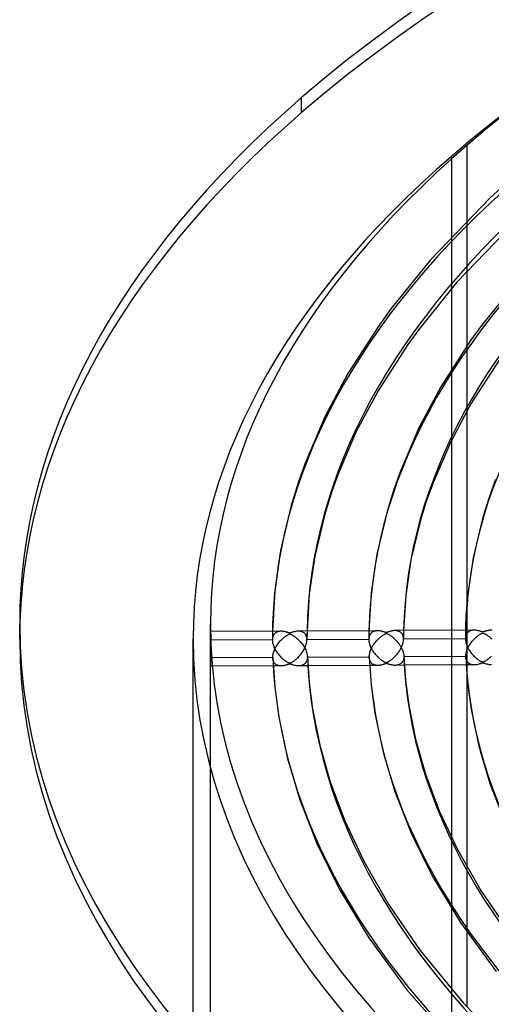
# Model space of a CAD drawing. Header units: millimetres. Extents: x -866 to 866, y -967 to 997.
# Tile 9 of 74: x -607 to -471, y 559 to 842. Entities that reach past the tile are written whole.
import ezdxf

# ---------------------------------------------------------------- set-up
doc = ezdxf.new("R2010")
doc.units = ezdxf.units.MM
doc.layers.add('HIDDEN', color=7, linetype='Continuous')
doc.layers.add('THICK', color=7, linetype='Continuous')

msp = doc.modelspace()

# ---------------------------------------------------------------- linework, layer by layer
at = {"layer": 'HIDDEN'}
for p, q in [((-525.24, 815.43), (-525.24, 819.76)), ((-481.94, 82.4), (-481.94, 802.93)), ((-477.61, 784.22), (-477.61, 769.8)), ((-477.61, 748.18), (-477.61, 729.47)), ((-477.61, 673.75), (-477.61, 653.85)), ((-551.5, -52.39), (-551.5, 668.14)), ((-551.49, 665.81), (-551.5, 665.76)), ((-551.5, 665.76), (-551.5, 665.69)), ((-551.5, 665.69), (-551.5, 665.62)), ((-551.5, 665.62), (-551.5, 665.53)), ((-551.5, 665.53), (-551.5, 665.43)), ((-551.5, 665.43), (-551.5, 665.31)), ((-551.5, 665.31), (-551.5, 665.19)), ((-551.5, 665.19), (-551.5, 665.05)), ((-551.5, 665.05), (-551.5, 664.9)), ((-551.5, 664.9), (-551.5, 664.74)), ((-551.5, 664.74), (-551.5, 664.57)), ((-551.5, 664.57), (-551.5, 664.4)), ((-551.5, 664.4), (-551.5, 664.21)), ((-551.5, 664.21), (-551.5, 664.02)), ((-551.5, 664.02), (-551.5, 663.82)), ((-551.49, 665.89), (-551.49, 665.91)), ((-551.49, 665.91), (-551.49, 665.91)), ((-551.49, 665.91), (-551.49, 665.91)), ((-551.49, 665.91), (-551.49, 665.89)), ((-551.49, 665.86), (-551.49, 665.89)), ((-551.49, 665.89), (-551.49, 665.86)), ((-551.48, 665.82), (-551.49, 665.86)), ((-551.49, 665.86), (-551.49, 665.81)), ((-551.48, 665.77), (-551.48, 665.82)), ((-551.48, 665.7), (-551.48, 665.77)), ((-551.48, 665.63), (-551.48, 665.7)), ((-551.48, 665.55), (-551.48, 665.63)), ((-551.47, 665.45), (-551.48, 665.55)), ((-551.47, 665.35), (-551.47, 665.45)), ((-551.47, 665.24), (-551.47, 665.35)), ((-551.47, 665.12), (-551.47, 665.24)), ((-551.46, 664.99), (-551.47, 665.12)), ((-551.46, 664.85), (-551.46, 664.99)), ((-551.46, 664.7), (-551.46, 664.85)), ((-551.46, 664.54), (-551.46, 664.7)), ((-551.45, 664.36), (-551.46, 664.54)), ((-551.45, 664.19), (-551.45, 664.36)), ((-551.45, 664), (-551.45, 664.19)), ((-551.44, 663.81), (-551.45, 664)), ((-533.66, 664.18), (-533.67, 663.81)), ((-533.65, 665.64), (-533.66, 665.27)), ((-533.66, 665.27), (-533.66, 664.91)), ((-533.66, 664.91), (-533.66, 664.54)), ((-533.66, 664.54), (-533.66, 664.18)), ((-533.63, 663.99), (-533.66, 663.75)), ((-533.65, 666.01), (-533.65, 665.64)), ((-533.59, 664.22), (-533.63, 663.99)), ((-533.53, 664.43), (-533.59, 664.22)), ((-533.46, 664.63), (-533.53, 664.43)), ((-533.38, 664.81), (-533.46, 664.63)), ((-533.28, 664.98), (-533.38, 664.81)), ((-533.18, 665.13), (-533.28, 664.98)), ((-533.06, 665.27), (-533.18, 665.13)), ((-532.94, 665.39), (-533.06, 665.27)), ((-532.81, 665.5), (-532.94, 665.39)), ((-532.67, 665.6), (-532.81, 665.5)), ((-532.52, 665.69), (-532.67, 665.6)), ((-532.37, 665.77), (-532.52, 665.69)), ((-532.21, 665.84), (-532.37, 665.77)), ((-532.05, 665.89), (-532.21, 665.84)), ((-531.88, 665.94), (-532.05, 665.89)), ((-531.7, 665.97), (-531.88, 665.94)), ((-531.52, 666), (-531.7, 665.97)), ((-531.33, 666.01), (-531.52, 666)), ((-531.13, 666.02), (-531.33, 666.01)), ((-525.92, 666.04), (-526.2, 666.04)), ((-525.66, 666.01), (-525.92, 666.04)), ((-525.41, 665.96), (-525.66, 666.01)), ((-525.17, 665.89), (-525.41, 665.96)), ((-524.93, 665.79), (-525.17, 665.89)), ((-524.72, 665.67), (-524.93, 665.79)), ((-524.52, 665.53), (-524.72, 665.67)), ((-524.33, 665.36), (-524.52, 665.53)), ((-524.17, 665.17), (-524.33, 665.36)), ((-524.02, 664.95), (-524.17, 665.17)), ((-523.9, 664.71), (-524.02, 664.95)), ((-523.81, 664.45), (-523.9, 664.71)), ((-523.74, 664.17), (-523.81, 664.45)), ((-523.7, 663.87), (-523.74, 664.17)), ((-523.68, 663.56), (-523.7, 663.87)), ((-523.67, 665.68), (-523.68, 665.31)), ((-523.68, 665.31), (-523.68, 664.93)), ((-523.68, 664.93), (-523.68, 664.56)), ((-523.68, 664.56), (-523.68, 664.19)), ((-523.68, 664.19), (-523.68, 663.81)), ((-523.66, 666.06), (-523.67, 665.68)), ((-505.83, 664.98), (-505.84, 664.59)), ((-505.84, 664.59), (-505.84, 664.2)), ((-505.84, 664.2), (-505.84, 663.81)), ((-505.83, 663.87), (-505.84, 663.65)), ((-505.82, 666.15), (-505.83, 665.76)), ((-505.83, 665.76), (-505.83, 665.37)), ((-505.83, 665.37), (-505.83, 664.98)), ((-505.81, 664.08), (-505.83, 663.87)), ((-505.78, 664.28), (-505.81, 664.08)), ((-505.74, 664.48), (-505.78, 664.28)), ((-505.68, 664.66), (-505.74, 664.48)), ((-505.61, 664.83), (-505.68, 664.66)), ((-505.54, 664.99), (-505.61, 664.83)), ((-505.45, 665.13), (-505.54, 664.99)), ((-505.35, 665.27), (-505.45, 665.13)), ((-505.25, 665.4), (-505.35, 665.27)), ((-505.13, 665.52), (-505.25, 665.4)), ((-505, 665.63), (-505.13, 665.52)), ((-504.87, 665.73), (-505, 665.63)), ((-504.73, 665.82), (-504.87, 665.73)), ((-504.57, 665.9), (-504.73, 665.82)), ((-504.41, 665.97), (-504.57, 665.9)), ((-504.25, 666.03), (-504.41, 665.97)), ((-504.07, 666.08), (-504.25, 666.03)), ((-503.89, 666.11), (-504.07, 666.08)), ((-503.71, 666.14), (-503.89, 666.11)), ((-503.52, 666.16), (-503.71, 666.14)), ((-503.32, 666.16), (-503.52, 666.16)), ((-498.2, 666.19), (-498.39, 666.19)), ((-498.02, 666.18), (-498.2, 666.19)), ((-497.85, 666.15), (-498.02, 666.18)), ((-497.67, 666.12), (-497.85, 666.15)), ((-497.51, 666.08), (-497.67, 666.12)), ((-497.34, 666.03), (-497.51, 666.08)), ((-497.19, 665.97), (-497.34, 666.03)), ((-497.03, 665.9), (-497.19, 665.97)), ((-496.89, 665.81), (-497.03, 665.9)), ((-496.75, 665.72), (-496.89, 665.81)), ((-496.62, 665.61), (-496.75, 665.72)), ((-496.49, 665.49), (-496.62, 665.61)), ((-496.38, 665.36), (-496.49, 665.49)), ((-496.28, 665.22), (-496.38, 665.36)), ((-496.18, 665.07), (-496.28, 665.22)), ((-496.1, 664.9), (-496.18, 665.07)), ((-496.03, 664.73), (-496.1, 664.9)), ((-495.97, 664.54), (-496.03, 664.73)), ((-495.92, 664.34), (-495.97, 664.54)), ((-495.89, 664.14), (-495.92, 664.34)), ((-495.87, 663.92), (-495.89, 664.14)), ((-495.86, 663.7), (-495.87, 663.92)), ((-495.85, 665.01), (-495.86, 664.61)), ((-495.86, 664.61), (-495.86, 664.21)), ((-495.86, 664.21), (-495.86, 663.81)), ((-495.84, 665.8), (-495.85, 665.41)), ((-495.85, 665.41), (-495.85, 665.01)), ((-495.84, 666.2), (-495.84, 665.8)), ((-478.01, 664.22), (-478.02, 663.81)), ((-478.01, 664.06), (-478.02, 663.8)), ((-478, 665.47), (-478.01, 665.05)), ((-478.01, 665.05), (-478.01, 664.64)), ((-478.01, 664.64), (-478.01, 664.22)), ((-477.98, 664.31), (-478.01, 664.06)), ((-477.99, 666.3), (-478, 665.88)), ((-478, 665.88), (-478, 665.47)), ((-477.93, 664.55), (-477.98, 664.31)), ((-477.86, 664.77), (-477.93, 664.55)), ((-477.78, 664.98), (-477.86, 664.77)), ((-477.69, 665.17), (-477.78, 664.98)), ((-477.58, 665.35), (-477.69, 665.17)), ((-477.45, 665.51), (-477.58, 665.35)), ((-477.31, 665.66), (-477.45, 665.51)), ((-477.16, 665.8), (-477.31, 665.66)), ((-476.99, 665.91), (-477.16, 665.8)), ((-476.81, 666.02), (-476.99, 665.91)), ((-476.61, 666.11), (-476.81, 666.02)), ((-476.41, 666.18), (-476.61, 666.11)), ((-476.19, 666.24), (-476.41, 666.18)), ((-475.97, 666.28), (-476.19, 666.24)), ((-475.74, 666.3), (-475.97, 666.28)), ((-475.49, 666.31), (-475.74, 666.3)), ((-470.37, 666.33), (-470.56, 666.34)), ((-556.5, 543.24), (-556.5, 663.81)), ((-551.5, 663.82), (-551.5, 663.62)), ((-551.5, 663.62), (-551.5, 663.41)), ((-533.66, 663.51), (-551.5, 663.41)), ((-551.5, 663.41), (-551.5, 663.21)), ((-551.5, 663.21), (-551.5, 663)), ((-551.5, 663), (-551.5, 662.78)), ((-551.5, 662.78), (-551.5, 662.56)), ((-551.5, 662.56), (-551.5, 662.33)), ((-551.5, 662.33), (-551.5, 662.1)), ((-551.5, 662.1), (-551.5, 661.87)), ((-551.5, 661.87), (-551.5, 661.63)), ((-551.5, 661.63), (-551.5, 661.39)), ((-551.5, 661.39), (-551.5, 661.14)), ((-551.5, 661.14), (-551.5, 660.9)), ((-551.44, 663.6), (-551.44, 663.81)), ((-551.44, 663.4), (-551.44, 663.6)), ((-551.43, 663.19), (-551.44, 663.4)), ((-551.43, 662.97), (-551.43, 663.19)), ((-551.43, 662.75), (-551.43, 662.97)), ((-551.43, 662.53), (-551.43, 662.75)), ((-551.42, 662.31), (-551.43, 662.53)), ((-551.42, 662.09), (-551.42, 662.31)), ((-551.42, 661.87), (-551.42, 662.09)), ((-551.41, 661.63), (-551.42, 661.87)), ((-551.41, 661.4), (-551.41, 661.63)), ((-551.41, 661.16), (-551.41, 661.4)), ((-551.41, 660.92), (-551.41, 661.16)), ((-533.67, 663.81), (-533.66, 663.5)), ((-533.66, 663.75), (-533.66, 663.51)), ((-533.66, 663.51), (-533.66, 663.5)), ((-533.66, 663.5), (-533.66, 663.5)), ((-533.66, 663.5), (-533.66, 663.5)), ((-533.66, 663.5), (-533.66, 663.5)), ((-533.66, 663.5), (-533.66, 663.5)), ((-533.66, 663.5), (-533.66, 663.5)), ((-533.66, 663.5), (-533.66, 663.24)), ((-533.66, 663.24), (-533.63, 662.98)), ((-533.63, 662.98), (-533.59, 662.71)), ((-533.59, 662.71), (-533.53, 662.44)), ((-533.53, 662.44), (-533.45, 662.16)), ((-533.45, 662.16), (-533.36, 661.88)), ((-533.36, 661.88), (-533.26, 661.6)), ((-533.26, 661.6), (-533.14, 661.33)), ((-533.14, 661.33), (-533.01, 661.05)), ((-533.01, 661.05), (-532.87, 660.78)), ((-524.37, 661.02), (-524.23, 661.32)), ((-524.23, 661.32), (-524.09, 661.64)), ((-524.09, 661.64), (-523.98, 661.96)), ((-523.98, 661.96), (-523.88, 662.28)), ((-523.88, 662.28), (-523.79, 662.6)), ((-523.79, 662.6), (-523.73, 662.92)), ((-523.73, 662.92), (-523.7, 663.24)), ((-523.7, 663.24), (-523.68, 663.56)), ((-523.68, 663.81), (-523.68, 663.56)), ((-505.84, 663.65), (-523.68, 663.56)), ((-505.84, 663.81), (-505.84, 663.65)), ((-505.84, 663.65), (-505.83, 663.4)), ((-505.83, 663.4), (-505.81, 663.15)), ((-505.81, 663.15), (-505.77, 662.89)), ((-505.77, 662.89), (-505.72, 662.63)), ((-505.72, 662.63), (-505.65, 662.36)), ((-505.65, 662.36), (-505.56, 662.09)), ((-505.56, 662.09), (-505.47, 661.83)), ((-505.47, 661.83), (-505.36, 661.56)), ((-505.36, 661.56), (-505.24, 661.3)), ((-505.24, 661.3), (-505.11, 661.03)), ((-505.11, 661.03), (-504.96, 660.78)), ((-496.69, 660.89), (-496.56, 661.14)), ((-496.56, 661.14), (-496.44, 661.39)), ((-496.44, 661.39), (-496.33, 661.64)), ((-496.33, 661.64), (-496.22, 661.9)), ((-496.22, 661.9), (-496.13, 662.16)), ((-496.13, 662.16), (-496.05, 662.42)), ((-496.05, 662.42), (-495.99, 662.68)), ((-495.99, 662.68), (-495.93, 662.94)), ((-495.93, 662.94), (-495.89, 663.2)), ((-495.89, 663.2), (-495.87, 663.45)), ((-495.87, 663.45), (-495.86, 663.7)), ((-495.86, 663.81), (-495.86, 663.71)), ((-478.02, 663.8), (-495.86, 663.7)), ((-478.02, 663.8), (-478.01, 663.55)), ((-478.01, 663.55), (-477.98, 663.29)), ((-477.98, 663.29), (-477.94, 663.03)), ((-477.94, 663.03), (-477.89, 662.77)), ((-477.89, 662.77), (-477.82, 662.5)), ((-477.82, 662.5), (-477.74, 662.24)), ((-477.74, 662.24), (-477.64, 661.97)), ((-477.64, 661.97), (-477.53, 661.7)), ((-477.53, 661.7), (-477.41, 661.44)), ((-477.41, 661.44), (-477.28, 661.18)), ((-477.28, 661.18), (-477.14, 660.92)), ((-551.5, 660.9), (-551.5, 660.66)), ((-551.5, 660.66), (-551.5, 660.43)), ((-551.5, 660.43), (-551.5, 660.19)), ((-551.5, 660.19), (-551.5, 659.96)), ((-551.5, 659.96), (-551.5, 659.73)), ((-551.5, 659.73), (-551.5, 659.51)), ((-551.5, 659.51), (-551.49, 659.29)), ((-551.49, 659.29), (-551.49, 659.07)), ((-551.49, 659.07), (-551.49, 658.85)), ((-551.49, 658.85), (-551.49, 658.64)), ((-551.49, 658.64), (-551.49, 658.43)), ((-551.49, 658.43), (-551.49, 658.22)), ((-551.49, 658.22), (-551.49, 658.02)), ((-551.41, 660.68), (-551.41, 660.92)), ((-551.4, 660.44), (-551.41, 660.68)), ((-551.4, 660.2), (-551.4, 660.44)), ((-551.4, 659.96), (-551.4, 660.2)), ((-551.4, 659.72), (-551.4, 659.96)), ((-551.4, 659.49), (-551.4, 659.72)), ((-551.4, 659.26), (-551.4, 659.49)), ((-551.4, 659.04), (-551.4, 659.26)), ((-551.4, 658.82), (-551.4, 659.04)), ((-551.39, 658.61), (-551.4, 658.82)), ((-551.4, 658), (-551.39, 658.21)), ((-551.39, 658.41), (-551.39, 658.61)), ((-551.39, 658.21), (-551.39, 658.41)), ((-551.39, 658.41), (-551.16, 658.41)), ((-533.54, 658.11), (-533.56, 658.36)), ((-532.87, 660.78), (-532.72, 660.51)), ((-532.72, 660.51), (-532.55, 660.24)), ((-532.55, 660.24), (-532.38, 659.98)), ((-532.38, 659.98), (-532.2, 659.73)), ((-532.2, 659.73), (-532.01, 659.48)), ((-532.01, 659.48), (-531.82, 659.24)), ((-531.82, 659.24), (-531.61, 659.01)), ((-531.61, 659.01), (-531.41, 658.79)), ((-531.41, 658.79), (-531.2, 658.57)), ((-531.2, 658.57), (-530.99, 658.37)), ((-530.99, 658.37), (-530.77, 658.17)), ((-526.62, 658.13), (-526.38, 658.35)), ((-526.38, 658.35), (-526.14, 658.59)), ((-526.14, 658.59), (-525.91, 658.83)), ((-525.91, 658.83), (-525.69, 659.08)), ((-525.69, 659.08), (-525.47, 659.34)), ((-525.47, 659.34), (-525.26, 659.6)), ((-525.26, 659.6), (-525.07, 659.87)), ((-525.07, 659.87), (-524.88, 660.15)), ((-524.88, 660.15), (-524.7, 660.43)), ((-524.7, 660.43), (-524.53, 660.72)), ((-524.53, 660.72), (-524.37, 661.02)), ((-523.59, 658.24), (-523.64, 657.95)), ((-523.58, 658.56), (-523.59, 658.24)), ((-523.58, 658.71), (-523.58, 658.69)), ((-523.58, 658.69), (-523.58, 658.66)), ((-523.58, 658.66), (-523.58, 658.63)), ((-523.58, 658.63), (-523.58, 658.61)), ((-523.58, 658.61), (-523.58, 658.58)), ((-523.58, 658.58), (-523.58, 658.56)), ((-505.72, 658.29), (-505.73, 658.5)), ((-505.69, 658.1), (-505.72, 658.29)), ((-504.96, 660.78), (-504.81, 660.52)), ((-504.81, 660.52), (-504.66, 660.28)), ((-504.66, 660.28), (-504.49, 660.03)), ((-504.49, 660.03), (-504.32, 659.8)), ((-504.32, 659.8), (-504.14, 659.57)), ((-504.14, 659.57), (-503.95, 659.34)), ((-503.95, 659.34), (-503.76, 659.13)), ((-503.76, 659.13), (-503.57, 658.92)), ((-503.57, 658.92), (-503.38, 658.72)), ((-503.38, 658.72), (-503.18, 658.53)), ((-503.18, 658.53), (-502.98, 658.34)), ((-502.98, 658.34), (-502.78, 658.17)), ((-498.95, 658.14), (-498.75, 658.32)), ((-498.75, 658.32), (-498.55, 658.51)), ((-498.55, 658.51), (-498.35, 658.7)), ((-498.35, 658.7), (-498.16, 658.9)), ((-498.16, 658.9), (-497.97, 659.11)), ((-497.97, 659.11), (-497.79, 659.31)), ((-497.79, 659.31), (-497.61, 659.53)), ((-497.61, 659.53), (-497.44, 659.75)), ((-497.44, 659.75), (-497.28, 659.97)), ((-497.28, 659.97), (-497.12, 660.19)), ((-497.12, 660.19), (-496.97, 660.42)), ((-496.97, 660.42), (-496.83, 660.66)), ((-496.83, 660.66), (-496.69, 660.89)), ((-495.78, 658.27), (-495.82, 658.06)), ((-495.76, 658.48), (-495.78, 658.27)), ((-495.76, 658.86), (-495.76, 658.83)), ((-495.76, 658.83), (-495.76, 658.81)), ((-495.76, 658.81), (-495.76, 658.78)), ((-495.76, 658.78), (-495.76, 658.76)), ((-495.76, 658.76), (-495.76, 658.73)), ((-495.76, 658.73), (-495.76, 658.7)), ((-495.76, 658.7), (-495.76, 658.48)), ((-477.89, 658.38), (-477.91, 658.64)), ((-477.85, 658.13), (-477.89, 658.38)), ((-477.14, 660.92), (-476.99, 660.67)), ((-476.99, 660.67), (-476.84, 660.43)), ((-476.84, 660.43), (-476.67, 660.19)), ((-476.67, 660.19), (-476.5, 659.95)), ((-476.5, 659.95), (-476.32, 659.72)), ((-476.32, 659.72), (-476.14, 659.5)), ((-476.14, 659.5), (-475.95, 659.29)), ((-475.95, 659.29), (-475.76, 659.08)), ((-475.76, 659.08), (-475.57, 658.88)), ((-475.57, 658.88), (-475.38, 658.69)), ((-475.38, 658.69), (-475.18, 658.51)), ((-475.18, 658.51), (-474.99, 658.34)), ((-474.99, 658.34), (-474.79, 658.18)), ((-471.25, 658.18), (-471.07, 658.34)), ((-471.07, 658.34), (-470.89, 658.5)), ((-470.89, 658.5), (-470.7, 658.68)), ((-470.7, 658.68), (-470.52, 658.86)), ((-551.49, 658.02), (-551.49, 657.83)), ((-551.49, 657.83), (-551.48, 657.64)), ((-551.48, 657.64), (-551.48, 657.46)), ((-551.48, 657.46), (-551.48, 657.29)), ((-551.48, 657.29), (-551.48, 657.13)), ((-551.48, 657.13), (-551.48, 656.98)), ((-551.48, 656.98), (-551.47, 656.84)), ((-551.47, 656.84), (-551.47, 656.71)), ((-551.47, 656.71), (-551.47, 656.59)), ((-551.47, 656.59), (-551.47, 656.48)), ((-551.47, 656.48), (-551.46, 656.37)), ((-551.46, 656.37), (-551.46, 656.28)), ((-551.46, 656.28), (-551.46, 656.19)), ((-551.46, 656.19), (-551.46, 656.12)), ((-551.46, 656.12), (-551.45, 656.06)), ((-551.45, 656.06), (-551.45, 656.01)), ((-551.45, 656.01), (-551.45, 655.96)), ((-551.45, 655.96), (-551.44, 655.94)), ((-551.44, 655.94), (-551.44, 655.92)), ((-551.44, 655.92), (-551.44, 655.91)), ((-551.44, 655.91), (-551.43, 655.92)), ((-550.96, 655.91), (-551.44, 655.91)), ((-551.43, 656.01), (-551.42, 656.07)), ((-551.43, 655.97), (-551.43, 656.01)), ((-551.43, 655.94), (-551.43, 655.97)), ((-551.43, 655.92), (-551.43, 655.94)), ((-551.42, 656.21), (-551.41, 656.3)), ((-551.42, 656.13), (-551.42, 656.21)), ((-551.42, 656.07), (-551.42, 656.13)), ((-551.41, 656.64), (-551.4, 656.78)), ((-551.41, 656.51), (-551.41, 656.64)), ((-551.41, 656.4), (-551.41, 656.51)), ((-551.41, 656.3), (-551.41, 656.4)), ((-551.4, 657.81), (-551.4, 658)), ((-551.4, 657.61), (-551.4, 657.81)), ((-551.4, 657.43), (-551.4, 657.61)), ((-551.4, 657.25), (-551.4, 657.43)), ((-551.4, 657.08), (-551.4, 657.25)), ((-551.4, 656.92), (-551.4, 657.08)), ((-551.4, 656.78), (-551.4, 656.92)), ((-533.5, 657.88), (-533.54, 658.11)), ((-533.45, 657.66), (-533.5, 657.88)), ((-533.38, 657.45), (-533.45, 657.66)), ((-531.09, 656.02), (-533.44, 656.01)), ((-533.31, 657.26), (-533.38, 657.45)), ((-533.21, 657.09), (-533.31, 657.26)), ((-533.11, 656.93), (-533.21, 657.09)), ((-533, 656.78), (-533.11, 656.93)), ((-532.88, 656.65), (-533, 656.78)), ((-532.75, 656.54), (-532.88, 656.65)), ((-532.61, 656.43), (-532.75, 656.54)), ((-532.46, 656.34), (-532.61, 656.43)), ((-532.31, 656.27), (-532.46, 656.34)), ((-532.16, 656.2), (-532.31, 656.27)), ((-531.99, 656.14), (-532.16, 656.2)), ((-531.82, 656.1), (-531.99, 656.14)), ((-531.65, 656.06), (-531.82, 656.1)), ((-531.46, 656.04), (-531.65, 656.06)), ((-531.28, 656.02), (-531.46, 656.04)), ((-531.08, 656.02), (-531.28, 656.02)), ((-530.89, 656.03), (-531.08, 656.02)), ((-530.69, 656.04), (-530.89, 656.03)), ((-530.77, 658.17), (-530.56, 657.98)), ((-530.5, 656.07), (-530.69, 656.04)), ((-530.56, 657.98), (-530.34, 657.81)), ((-530.31, 656.1), (-530.5, 656.07)), ((-530.34, 657.81), (-530.13, 657.64)), ((-530.13, 656.13), (-530.31, 656.1)), ((-530.13, 657.64), (-529.91, 657.49)), ((-529.96, 656.18), (-530.13, 656.13)), ((-529.8, 656.22), (-529.96, 656.18)), ((-529.91, 657.49), (-529.7, 657.35)), ((-529.65, 656.26), (-529.8, 656.22)), ((-529.7, 657.35), (-529.5, 657.22)), ((-529.51, 656.31), (-529.65, 656.26)), ((-529.38, 656.35), (-529.51, 656.31)), ((-529.5, 657.22), (-529.32, 657.12)), ((-529.27, 656.39), (-529.38, 656.35)), ((-529.32, 657.12), (-529.16, 657.03)), ((-529.17, 656.42), (-529.27, 656.39)), ((-529.07, 656.46), (-529.17, 656.42)), ((-529.16, 657.03), (-529.02, 656.96)), ((-528.97, 656.49), (-529.07, 656.46)), ((-529.02, 656.96), (-528.91, 656.92)), ((-528.88, 656.52), (-528.97, 656.49)), ((-528.91, 656.92), (-528.81, 656.89)), ((-528.8, 656.53), (-528.88, 656.52)), ((-528.81, 656.89), (-528.72, 656.87)), ((-528.73, 656.55), (-528.8, 656.53)), ((-528.66, 656.55), (-528.73, 656.55)), ((-528.72, 656.87), (-528.64, 656.87)), ((-528.59, 656.55), (-528.66, 656.55)), ((-528.64, 656.87), (-528.55, 656.88)), ((-528.52, 656.54), (-528.59, 656.55)), ((-528.55, 656.88), (-528.46, 656.9)), ((-528.45, 656.53), (-528.52, 656.54)), ((-528.46, 656.9), (-528.36, 656.93)), ((-528.35, 656.5), (-528.45, 656.53)), ((-528.36, 656.93), (-528.24, 656.99)), ((-528.21, 656.46), (-528.35, 656.5)), ((-528.24, 656.99), (-528.12, 657.05)), ((-528.03, 656.4), (-528.21, 656.46)), ((-528.12, 657.05), (-527.99, 657.12)), ((-527.81, 656.33), (-528.03, 656.4)), ((-527.99, 657.12), (-527.85, 657.21)), ((-527.85, 657.21), (-527.68, 657.31)), ((-527.56, 656.26), (-527.81, 656.33)), ((-527.68, 657.31), (-527.5, 657.43)), ((-527.28, 656.18), (-527.56, 656.26)), ((-527.5, 657.43), (-527.3, 657.58)), ((-527.3, 657.58), (-527.09, 657.74)), ((-526.99, 656.12), (-527.28, 656.18)), ((-527.09, 657.74), (-526.86, 657.92)), ((-526.7, 656.08), (-526.99, 656.12)), ((-526.86, 657.92), (-526.62, 658.13)), ((-526.42, 656.05), (-526.7, 656.08)), ((-526.14, 656.04), (-526.42, 656.05)), ((-525.87, 656.06), (-526.14, 656.04)), ((-523.45, 656.06), (-526.13, 656.04)), ((-525.6, 656.09), (-525.87, 656.06)), ((-525.34, 656.14), (-525.6, 656.09)), ((-525.09, 656.21), (-525.34, 656.14)), ((-524.86, 656.31), (-525.09, 656.21)), ((-524.63, 656.43), (-524.86, 656.31)), ((-524.43, 656.58), (-524.63, 656.43)), ((-524.24, 656.75), (-524.43, 656.58)), ((-524.07, 656.94), (-524.24, 656.75)), ((-523.93, 657.16), (-524.07, 656.94)), ((-523.8, 657.4), (-523.93, 657.16)), ((-523.71, 657.66), (-523.8, 657.4)), ((-523.64, 657.95), (-523.71, 657.66)), ((-505.65, 657.91), (-505.69, 658.1)), ((-505.6, 657.73), (-505.65, 657.91)), ((-503.27, 656.16), (-505.62, 656.15)), ((-505.55, 657.56), (-505.6, 657.73)), ((-505.48, 657.4), (-505.55, 657.56)), ((-505.4, 657.25), (-505.48, 657.4)), ((-505.31, 657.11), (-505.4, 657.25)), ((-505.22, 656.98), (-505.31, 657.11)), ((-505.11, 656.86), (-505.22, 656.98)), ((-505, 656.75), (-505.11, 656.86)), ((-504.88, 656.65), (-505, 656.75)), ((-504.75, 656.55), (-504.88, 656.65)), ((-504.61, 656.47), (-504.75, 656.55)), ((-504.46, 656.4), (-504.61, 656.47)), ((-504.31, 656.34), (-504.46, 656.4)), ((-504.15, 656.28), (-504.31, 656.34)), ((-503.98, 656.24), (-504.15, 656.28)), ((-503.81, 656.21), (-503.98, 656.24)), ((-503.64, 656.18), (-503.81, 656.21)), ((-503.45, 656.17), (-503.64, 656.18)), ((-503.27, 656.16), (-503.45, 656.17)), ((-503.08, 656.17), (-503.27, 656.16)), ((-502.89, 656.19), (-503.08, 656.17)), ((-502.69, 656.21), (-502.89, 656.19)), ((-502.78, 658.17), (-502.58, 658)), ((-502.5, 656.24), (-502.69, 656.21)), ((-502.58, 658), (-502.38, 657.85)), ((-502.32, 656.28), (-502.5, 656.24)), ((-502.38, 657.85), (-502.18, 657.7)), ((-502.15, 656.32), (-502.32, 656.28)), ((-502.18, 657.7), (-501.98, 657.56)), ((-501.98, 656.36), (-502.15, 656.32)), ((-501.98, 657.56), (-501.79, 657.44)), ((-501.83, 656.41), (-501.98, 656.36)), ((-501.69, 656.45), (-501.83, 656.41)), ((-501.79, 657.44), (-501.62, 657.33)), ((-501.56, 656.5), (-501.69, 656.45)), ((-501.62, 657.33), (-501.46, 657.24)), ((-501.44, 656.54), (-501.56, 656.5)), ((-501.46, 657.24), (-501.32, 657.16)), ((-501.33, 656.57), (-501.44, 656.54)), ((-501.23, 656.61), (-501.33, 656.57)), ((-501.32, 657.16), (-501.19, 657.11)), ((-501.13, 656.64), (-501.23, 656.61)), ((-501.19, 657.11), (-501.09, 657.07)), ((-501.04, 656.67), (-501.13, 656.64)), ((-501.09, 657.07), (-501, 657.04)), ((-500.96, 656.68), (-501.04, 656.67)), ((-501, 657.04), (-500.92, 657.02)), ((-500.88, 656.69), (-500.96, 656.68)), ((-500.92, 657.02), (-500.84, 657.01)), ((-500.81, 656.7), (-500.88, 656.69)), ((-500.84, 657.01), (-500.77, 657.02)), ((-500.74, 656.69), (-500.81, 656.7)), ((-500.77, 657.02), (-500.7, 657.03)), ((-500.66, 656.68), (-500.74, 656.69)), ((-500.7, 657.03), (-500.62, 657.05)), ((-500.58, 656.66), (-500.66, 656.68)), ((-500.62, 657.05), (-500.52, 657.08)), ((-500.48, 656.64), (-500.58, 656.66)), ((-500.52, 657.08), (-500.43, 657.13)), ((-500.38, 656.6), (-500.48, 656.64)), ((-500.43, 657.13), (-500.32, 657.18)), ((-500.26, 656.57), (-500.38, 656.6)), ((-500.32, 657.18), (-500.22, 657.24)), ((-500.12, 656.52), (-500.26, 656.57)), ((-500.22, 657.24), (-500.1, 657.3)), ((-499.97, 656.47), (-500.12, 656.52)), ((-500.1, 657.3), (-499.97, 657.38)), ((-499.97, 657.38), (-499.83, 657.48)), ((-499.81, 656.42), (-499.97, 656.47)), ((-499.83, 657.48), (-499.67, 657.58)), ((-499.64, 656.38), (-499.81, 656.42)), ((-499.67, 657.58), (-499.51, 657.7)), ((-499.45, 656.33), (-499.64, 656.38)), ((-499.51, 657.7), (-499.33, 657.83)), ((-499.26, 656.29), (-499.45, 656.33)), ((-499.33, 657.83), (-499.15, 657.98)), ((-499.07, 656.25), (-499.26, 656.29)), ((-499.15, 657.98), (-498.95, 658.14)), ((-498.88, 656.23), (-499.07, 656.25)), ((-498.7, 656.21), (-498.88, 656.23)), ((-498.52, 656.19), (-498.7, 656.21)), ((-498.33, 656.19), (-498.52, 656.19)), ((-498.15, 656.19), (-498.33, 656.19)), ((-495.62, 656.2), (-498.31, 656.19)), ((-497.96, 656.21), (-498.15, 656.19)), ((-497.78, 656.23), (-497.96, 656.21)), ((-497.61, 656.26), (-497.78, 656.23)), ((-497.44, 656.31), (-497.61, 656.26)), ((-497.27, 656.36), (-497.44, 656.31)), ((-497.11, 656.42), (-497.27, 656.36)), ((-496.95, 656.5), (-497.11, 656.42)), ((-496.8, 656.58), (-496.95, 656.5)), ((-496.66, 656.68), (-496.8, 656.58)), ((-496.53, 656.79), (-496.66, 656.68)), ((-496.4, 656.91), (-496.53, 656.79)), ((-496.29, 657.04), (-496.4, 656.91)), ((-496.18, 657.18), (-496.29, 657.04)), ((-496.08, 657.34), (-496.18, 657.18)), ((-496, 657.5), (-496.08, 657.34)), ((-495.93, 657.68), (-496, 657.5)), ((-495.86, 657.87), (-495.93, 657.68)), ((-495.82, 658.06), (-495.86, 657.87)), ((-477.79, 657.9), (-477.85, 658.13)), ((-477.71, 657.68), (-477.79, 657.9)), ((-475.45, 656.31), (-477.79, 656.3)), ((-477.62, 657.48), (-477.71, 657.68)), ((-477.51, 657.29), (-477.62, 657.48)), ((-477.39, 657.13), (-477.51, 657.29)), ((-477.25, 656.97), (-477.39, 657.13)), ((-477.1, 656.83), (-477.25, 656.97)), ((-476.93, 656.71), (-477.1, 656.83)), ((-476.75, 656.6), (-476.93, 656.71)), ((-476.56, 656.51), (-476.75, 656.6)), ((-476.36, 656.44), (-476.56, 656.51)), ((-476.14, 656.38), (-476.36, 656.44)), ((-475.92, 656.34), (-476.14, 656.38)), ((-475.68, 656.32), (-475.92, 656.34)), ((-475.44, 656.31), (-475.68, 656.32)), ((-475.2, 656.32), (-475.44, 656.31)), ((-474.95, 656.34), (-475.2, 656.32)), ((-474.71, 656.38), (-474.95, 656.34)), ((-474.79, 658.18), (-474.6, 658.02)), ((-474.47, 656.43), (-474.71, 656.38)), ((-474.6, 658.02), (-474.4, 657.88)), ((-474.26, 656.48), (-474.47, 656.43)), ((-474.4, 657.88), (-474.21, 657.74)), ((-474.05, 656.54), (-474.26, 656.48)), ((-474.21, 657.74), (-474.02, 657.62)), ((-473.87, 656.6), (-474.05, 656.54)), ((-474.02, 657.62), (-473.85, 657.51)), ((-473.7, 656.65), (-473.87, 656.6)), ((-473.85, 657.51), (-473.69, 657.41)), ((-473.56, 656.7), (-473.7, 656.65)), ((-473.69, 657.41), (-473.54, 657.33)), ((-473.43, 656.75), (-473.56, 656.7)), ((-473.54, 657.33), (-473.41, 657.27)), ((-473.31, 656.79), (-473.43, 656.75)), ((-473.41, 657.27), (-473.31, 657.23)), ((-473.31, 657.23), (-473.22, 657.2)), ((-473.19, 656.82), (-473.31, 656.79)), ((-473.22, 657.2), (-473.14, 657.17)), ((-473.09, 656.84), (-473.19, 656.82)), ((-473.14, 657.17), (-473.06, 657.16)), ((-472.99, 656.84), (-473.09, 656.84)), ((-473.06, 657.16), (-472.99, 657.16)), ((-472.99, 657.16), (-472.92, 657.17)), ((-472.9, 656.84), (-472.99, 656.84)), ((-472.92, 657.17), (-472.85, 657.18)), ((-472.79, 656.82), (-472.9, 656.84)), ((-472.85, 657.18), (-472.77, 657.2)), ((-472.68, 656.79), (-472.79, 656.82)), ((-472.77, 657.2), (-472.69, 657.24)), ((-472.69, 657.24), (-472.59, 657.28)), ((-472.56, 656.75), (-472.68, 656.79)), ((-472.59, 657.28), (-472.5, 657.33)), ((-472.43, 656.71), (-472.56, 656.75)), ((-472.5, 657.33), (-472.4, 657.38)), ((-472.27, 656.66), (-472.43, 656.71)), ((-472.4, 657.38), (-472.29, 657.44)), ((-472.29, 657.44), (-472.17, 657.51)), ((-472.11, 656.61), (-472.27, 656.66)), ((-472.17, 657.51), (-472.04, 657.59)), ((-471.93, 656.55), (-472.11, 656.61)), ((-472.04, 657.59), (-471.9, 657.69)), ((-471.73, 656.5), (-471.93, 656.55)), ((-471.9, 657.69), (-471.75, 657.79)), ((-471.75, 657.79), (-471.6, 657.91)), ((-471.52, 656.45), (-471.73, 656.5)), ((-471.6, 657.91), (-471.43, 658.04)), ((-471.32, 656.41), (-471.52, 656.45)), ((-471.43, 658.04), (-471.25, 658.18)), ((-471.11, 656.38), (-471.32, 656.41)), ((-470.9, 656.36), (-471.11, 656.38)), ((-470.7, 656.34), (-470.9, 656.36)), ((-470.5, 656.34), (-470.7, 656.34)), ((-477.61, 598.14), (-477.61, 579.36))]:
    msp.add_line(p, q, dxfattribs=at)
for centre, major_axis, start_param, end_param in [((0, 663.81), (-606.5, 0), -3.141592, -0.523599), ((0, 663.81), (-556.5, 0), -3.141592, -0.523599), ((0, 663.81), (-606.5, 0), -0.523599, 0), ((0, 663.81), (-556.5, 0), -0.523599, 0), ((0, 663.8), (533.66, 0), 2.617994, 3.141549), ((0, 663.8), (505.84, 0), 2.617994, 3.141549), ((0, 663.8), (478.01, 0), 2.617994, 3.141549), ((0, 663.8), (-523.68, 0), -0.008624, -0.000044), ((0, 663.8), (-495.86, 0), -0.009696, -0.000044), ((0, 663.81), (-556.5, 0), 0, 2.617994), ((0, 663.8), (533.66, 0), 3.141549, 3.142695), ((0, 663.8), (-523.68, 0), 0.02002, 1.03765), ((0, 663.8), (-495.86, 0), 0.020556, 1.037114)]:
    msp.add_ellipse(centre, major_axis=major_axis, ratio=0.5, start_param=start_param, end_param=end_param, dxfattribs=at)
at = {"layer": 'THICK'}
for p, q in [((-477.61, 806.01), (-477.61, 784.22)), ((-461.11, 799.74), (-470.78, 790.99)), ((-470.78, 790.99), (-488.05, 773.07)), ((-463.91, 783.76), (-480.49, 766.56)), ((-488.05, 773.07), (-499.5, 758.95)), ((-477.61, 769.8), (-477.61, 748.18)), ((-480.49, 766.56), (-491.48, 753)), ((-462.5, 767.57), (-473.41, 754.12)), ((-499.5, 758.95), (-502.82, 754.32)), ((-502.82, 754.32), (-511.89, 740.24)), ((-491.48, 753), (-494.6, 748.66)), ((-473.41, 754.12), (-476.51, 749.8)), ((-476.51, 749.8), (-485.11, 736.47)), ((-494.6, 748.66), (-503.21, 735.31)), ((-468.29, 744.13), (-476.42, 731.54)), ((-511.89, 740.24), (-518.52, 727.76)), ((-503.21, 735.31), (-509.47, 723.55)), ((-485.11, 736.47), (-491.4, 724.64)), ((-476.42, 731.54), (-482.35, 720.44)), ((-477.61, 729.47), (-477.61, 673.75)), ((-518.52, 727.76), (-524.16, 714.48)), ((-509.47, 723.55), (-514.77, 711.12)), ((-491.4, 724.64), (-496.75, 712.1)), ((-482.35, 720.44), (-487.35, 708.75)), ((-524.16, 714.48), (-526.22, 708.81)), ((-496.75, 712.1), (-498.77, 706.55)), ((-514.77, 711.12), (-516.75, 705.68)), ((-469.33, 709.73), (-471.31, 704.29)), ((-526.22, 708.81), (-528.2, 702.24)), ((-498.77, 706.55), (-500.58, 700.55)), ((-487.35, 708.75), (-489.29, 703.42)), ((-516.75, 705.68), (-518.54, 699.74)), ((-471.31, 704.29), (-472.96, 698.85)), ((-528.2, 702.24), (-531.29, 689.27)), ((-489.29, 703.42), (-490.92, 698.04)), ((-518.54, 699.74), (-521.45, 687.62)), ((-500.58, 700.55), (-503.55, 688.2)), ((-490.92, 698.04), (-493.7, 686.55)), ((-472.96, 698.85), (-475.8, 687.13)), ((-531.29, 689.27), (-532.97, 677.57)), ((-521.45, 687.62), (-523.02, 676.77)), ((-503.55, 688.2), (-505.16, 677.11)), ((-475.8, 687.13), (-477.34, 676.65)), ((-493.7, 686.55), (-495.21, 676.31)), ((-532.97, 677.57), (-533.65, 666.01)), ((-523.02, 676.77), (-523.66, 666.06)), ((-505.16, 677.11), (-505.82, 666.15)), ((-495.21, 676.31), (-495.84, 666.2)), ((-477.34, 676.65), (-477.99, 666.3)), ((-606.5, 663.81), (-606.5, 668.14)), ((-531.15, 666.02), (-551.49, 665.91)), ((-530.94, 666.01), (-531.13, 666.02)), ((-530.74, 666), (-530.94, 666.01)), ((-530.77, 663.84), (-530.56, 664.03)), ((-530.54, 665.98), (-530.74, 666)), ((-530.56, 664.03), (-530.35, 664.2)), ((-530.35, 665.95), (-530.54, 665.98)), ((-530.17, 665.91), (-530.35, 665.95)), ((-530.35, 664.2), (-530.14, 664.37)), ((-529.99, 665.87), (-530.17, 665.91)), ((-530.14, 664.37), (-529.93, 664.53)), ((-529.83, 665.83), (-529.99, 665.87)), ((-529.93, 664.53), (-529.72, 664.68)), ((-529.67, 665.79), (-529.83, 665.83)), ((-529.72, 664.68), (-529.52, 664.81)), ((-529.53, 665.75), (-529.67, 665.79)), ((-529.4, 665.71), (-529.53, 665.75)), ((-529.52, 664.81), (-529.34, 664.92)), ((-529.28, 665.67), (-529.4, 665.71)), ((-529.34, 664.92), (-529.18, 665.01)), ((-529.18, 665.63), (-529.28, 665.67)), ((-529.08, 665.6), (-529.18, 665.63)), ((-529.18, 665.01), (-529.04, 665.08)), ((-528.98, 665.57), (-529.08, 665.6)), ((-529.04, 665.08), (-528.93, 665.13)), ((-528.89, 665.55), (-528.98, 665.57)), ((-528.93, 665.13), (-528.83, 665.17)), ((-528.81, 665.53), (-528.89, 665.55)), ((-528.83, 665.17), (-528.74, 665.19)), ((-528.74, 665.52), (-528.81, 665.53)), ((-528.67, 665.51), (-528.74, 665.52)), ((-528.74, 665.19), (-528.65, 665.2)), ((-528.6, 665.51), (-528.67, 665.51)), ((-528.65, 665.2), (-528.57, 665.19)), ((-528.53, 665.52), (-528.6, 665.51)), ((-528.57, 665.19), (-528.48, 665.17)), ((-528.45, 665.54), (-528.53, 665.52)), ((-528.48, 665.17), (-528.38, 665.14)), ((-528.36, 665.56), (-528.45, 665.54)), ((-528.38, 665.14), (-528.27, 665.1)), ((-528.22, 665.61), (-528.36, 665.56)), ((-528.27, 665.1), (-528.14, 665.04)), ((-528.05, 665.67), (-528.22, 665.61)), ((-528.14, 665.04), (-528.02, 664.98)), ((-527.83, 665.74), (-528.05, 665.67)), ((-528.02, 664.98), (-527.88, 664.9)), ((-527.88, 664.9), (-527.72, 664.8)), ((-527.58, 665.82), (-527.83, 665.74)), ((-527.72, 664.8), (-527.54, 664.68)), ((-527.31, 665.89), (-527.58, 665.82)), ((-527.54, 664.68), (-527.34, 664.55)), ((-527.34, 664.55), (-527.13, 664.4)), ((-527.02, 665.96), (-527.31, 665.89)), ((-527.13, 664.4), (-526.91, 664.22)), ((-526.74, 666), (-527.02, 665.96)), ((-526.91, 664.22), (-526.67, 664.03)), ((-526.47, 666.03), (-526.74, 666)), ((-526.67, 664.03), (-526.42, 663.82)), ((-526.2, 666.04), (-526.47, 666.03)), ((-503.32, 666.16), (-526.19, 666.04)), ((-503.13, 666.16), (-503.32, 666.16)), ((-502.93, 666.15), (-503.13, 666.16)), ((-503.11, 663.83), (-502.91, 664.01)), ((-502.73, 666.13), (-502.93, 666.15)), ((-502.91, 664.01), (-502.72, 664.19)), ((-502.54, 666.1), (-502.73, 666.13)), ((-502.72, 664.19), (-502.52, 664.35)), ((-502.36, 666.06), (-502.54, 666.1)), ((-502.52, 664.35), (-502.32, 664.51)), ((-502.18, 666.02), (-502.36, 666.06)), ((-502.32, 664.51), (-502.13, 664.66)), ((-502.01, 665.98), (-502.18, 666.02)), ((-502.13, 664.66), (-501.93, 664.8)), ((-501.85, 665.94), (-502.01, 665.98)), ((-501.93, 664.8), (-501.75, 664.92)), ((-501.71, 665.89), (-501.85, 665.94)), ((-501.75, 664.92), (-501.58, 665.03)), ((-501.57, 665.85), (-501.71, 665.89)), ((-501.58, 665.03), (-501.42, 665.12)), ((-501.45, 665.81), (-501.57, 665.85)), ((-501.35, 665.78), (-501.45, 665.81)), ((-501.42, 665.12), (-501.28, 665.2)), ((-501.24, 665.74), (-501.35, 665.78)), ((-501.28, 665.2), (-501.17, 665.25)), ((-501.14, 665.71), (-501.24, 665.74)), ((-501.17, 665.25), (-501.07, 665.29)), ((-501.05, 665.69), (-501.14, 665.71)), ((-501.07, 665.29), (-500.98, 665.32)), ((-500.97, 665.67), (-501.05, 665.69)), ((-500.98, 665.32), (-500.9, 665.34)), ((-500.89, 665.66), (-500.97, 665.67)), ((-500.9, 665.34), (-500.82, 665.34)), ((-500.82, 665.66), (-500.89, 665.66)), ((-500.75, 665.66), (-500.82, 665.66)), ((-500.82, 665.34), (-500.75, 665.34)), ((-500.67, 665.67), (-500.75, 665.66)), ((-500.75, 665.34), (-500.68, 665.32)), ((-500.68, 665.32), (-500.59, 665.3)), ((-500.58, 665.69), (-500.67, 665.67)), ((-500.59, 665.3), (-500.5, 665.27)), ((-500.49, 665.72), (-500.58, 665.69)), ((-500.5, 665.27), (-500.39, 665.22)), ((-500.39, 665.76), (-500.49, 665.72)), ((-500.27, 665.8), (-500.39, 665.76)), ((-500.39, 665.22), (-500.29, 665.17)), ((-500.29, 665.17), (-500.18, 665.11)), ((-500.14, 665.84), (-500.27, 665.8)), ((-500.18, 665.11), (-500.06, 665.04)), ((-499.99, 665.89), (-500.14, 665.84)), ((-500.06, 665.04), (-499.92, 664.96)), ((-499.83, 665.94), (-499.99, 665.89)), ((-499.92, 664.96), (-499.77, 664.87)), ((-499.66, 665.99), (-499.83, 665.94)), ((-499.77, 664.87), (-499.61, 664.76)), ((-499.48, 666.04), (-499.66, 665.99)), ((-499.61, 664.76), (-499.44, 664.64)), ((-499.29, 666.08), (-499.48, 666.04)), ((-499.44, 664.64), (-499.26, 664.5)), ((-499.11, 666.12), (-499.29, 666.08)), ((-499.26, 664.5), (-499.06, 664.35)), ((-498.92, 666.15), (-499.11, 666.12)), ((-499.06, 664.35), (-498.86, 664.19)), ((-498.74, 666.17), (-498.92, 666.15)), ((-498.86, 664.19), (-498.66, 664.01)), ((-498.56, 666.18), (-498.74, 666.17)), ((-498.66, 664.01), (-498.45, 663.82)), ((-498.39, 666.19), (-498.56, 666.18)), ((-475.5, 666.31), (-498.36, 666.19)), ((-475.51, 663.75), (-475.31, 663.94)), ((-475.24, 666.3), (-475.49, 666.31)), ((-475.31, 663.94), (-475.12, 664.12)), ((-474.99, 666.28), (-475.24, 666.3)), ((-475.12, 664.12), (-474.93, 664.3)), ((-474.74, 666.25), (-474.99, 666.28)), ((-474.93, 664.3), (-474.74, 664.46)), ((-474.51, 666.2), (-474.74, 666.25)), ((-474.74, 664.46), (-474.55, 664.62)), ((-474.55, 664.62), (-474.36, 664.77)), ((-474.28, 666.15), (-474.51, 666.2)), ((-474.36, 664.77), (-474.17, 664.9)), ((-474.08, 666.1), (-474.28, 666.15)), ((-474.17, 664.9), (-473.98, 665.03)), ((-473.89, 666.04), (-474.08, 666.1)), ((-473.98, 665.03), (-473.81, 665.14)), ((-473.72, 665.99), (-473.89, 666.04)), ((-473.81, 665.14), (-473.65, 665.24)), ((-473.58, 665.94), (-473.72, 665.99)), ((-473.65, 665.24), (-473.51, 665.31)), ((-473.44, 665.9), (-473.58, 665.94)), ((-473.51, 665.31), (-473.39, 665.37)), ((-473.31, 665.86), (-473.44, 665.9)), ((-473.39, 665.37), (-473.29, 665.42)), ((-473.2, 665.83), (-473.31, 665.86)), ((-473.29, 665.42), (-473.2, 665.45)), ((-473.09, 665.81), (-473.2, 665.83)), ((-473.2, 665.45), (-473.12, 665.47)), ((-473.12, 665.47), (-473.05, 665.48)), ((-473, 665.8), (-473.09, 665.81)), ((-473.05, 665.48), (-472.98, 665.49)), ((-472.9, 665.81), (-473, 665.8)), ((-472.98, 665.49), (-472.91, 665.48)), ((-472.91, 665.48), (-472.83, 665.47)), ((-472.8, 665.83), (-472.9, 665.81)), ((-472.83, 665.47), (-472.75, 665.44)), ((-472.69, 665.86), (-472.8, 665.83)), ((-472.75, 665.44), (-472.66, 665.41)), ((-472.57, 665.9), (-472.69, 665.86)), ((-472.66, 665.41), (-472.57, 665.37)), ((-472.44, 665.94), (-472.57, 665.9)), ((-472.57, 665.37), (-472.47, 665.32)), ((-472.47, 665.32), (-472.37, 665.27)), ((-472.29, 665.99), (-472.44, 665.94)), ((-472.37, 665.27), (-472.26, 665.2)), ((-472.13, 666.05), (-472.29, 665.99)), ((-472.26, 665.2), (-472.13, 665.13)), ((-471.95, 666.1), (-472.13, 666.05)), ((-472.13, 665.13), (-472, 665.05)), ((-472, 665.05), (-471.85, 664.95)), ((-471.76, 666.16), (-471.95, 666.1)), ((-471.85, 664.95), (-471.7, 664.85)), ((-471.56, 666.21), (-471.76, 666.16)), ((-471.7, 664.85), (-471.54, 664.73)), ((-471.35, 666.25), (-471.56, 666.21)), ((-471.54, 664.73), (-471.36, 664.6)), ((-471.36, 664.6), (-471.18, 664.46)), ((-471.15, 666.29), (-471.35, 666.25)), ((-471.18, 664.46), (-471, 664.3)), ((-470.95, 666.31), (-471.15, 666.29)), ((-471, 664.3), (-470.81, 664.13)), ((-470.75, 666.33), (-470.95, 666.31)), ((-470.81, 664.13), (-470.62, 663.96)), ((-470.56, 666.34), (-470.75, 666.33)), ((-470.62, 663.96), (-470.43, 663.78)), ((-532.93, 660.94), (-532.8, 661.22)), ((-532.8, 661.22), (-532.65, 661.48)), ((-532.65, 661.48), (-532.49, 661.75)), ((-532.49, 661.75), (-532.32, 662.01)), ((-532.32, 662.01), (-532.15, 662.26)), ((-532.15, 662.26), (-531.97, 662.51)), ((-531.97, 662.51), (-531.78, 662.75)), ((-531.78, 662.75), (-531.58, 662.99)), ((-531.58, 662.99), (-531.38, 663.21)), ((-531.38, 663.21), (-531.18, 663.43)), ((-531.18, 663.43), (-530.97, 663.64)), ((-530.97, 663.64), (-530.77, 663.84)), ((-526.42, 663.82), (-526.18, 663.59)), ((-526.18, 663.59), (-525.94, 663.35)), ((-525.94, 663.35), (-525.71, 663.11)), ((-525.71, 663.11), (-525.49, 662.86)), ((-525.49, 662.86), (-525.28, 662.6)), ((-525.28, 662.6), (-525.07, 662.34)), ((-525.07, 662.34), (-524.88, 662.07)), ((-524.88, 662.07), (-524.69, 661.79)), ((-524.69, 661.79), (-524.52, 661.51)), ((-524.52, 661.51), (-524.35, 661.22)), ((-524.35, 661.22), (-524.2, 660.92)), ((-505.14, 661.03), (-505.01, 661.29)), ((-505.01, 661.29), (-504.87, 661.55)), ((-504.87, 661.55), (-504.72, 661.8)), ((-504.72, 661.8), (-504.57, 662.06)), ((-504.57, 662.06), (-504.4, 662.3)), ((-504.4, 662.3), (-504.23, 662.54)), ((-504.23, 662.54), (-504.05, 662.77)), ((-504.05, 662.77), (-503.87, 663)), ((-503.87, 663), (-503.69, 663.22)), ((-503.69, 663.22), (-503.5, 663.43)), ((-503.5, 663.43), (-503.3, 663.63)), ((-503.3, 663.63), (-503.11, 663.83)), ((-498.45, 663.82), (-498.25, 663.63)), ((-498.25, 663.63), (-498.05, 663.43)), ((-498.05, 663.43), (-497.86, 663.22)), ((-497.86, 663.22), (-497.67, 663.01)), ((-497.67, 663.01), (-497.49, 662.8)), ((-497.49, 662.8), (-497.32, 662.58)), ((-497.32, 662.58), (-497.15, 662.36)), ((-497.15, 662.36), (-497, 662.13)), ((-497, 662.13), (-496.84, 661.9)), ((-496.84, 661.9), (-496.7, 661.67)), ((-496.7, 661.67), (-496.56, 661.43)), ((-496.56, 661.43), (-496.43, 661.18)), ((-496.43, 661.18), (-496.31, 660.93)), ((-477.43, 660.9), (-477.32, 661.17)), ((-477.32, 661.17), (-477.19, 661.43)), ((-477.19, 661.43), (-477.05, 661.69)), ((-477.05, 661.69), (-476.9, 661.94)), ((-476.9, 661.94), (-476.75, 662.19)), ((-476.75, 662.19), (-476.59, 662.43)), ((-476.59, 662.43), (-476.42, 662.67)), ((-476.42, 662.67), (-476.24, 662.9)), ((-476.24, 662.9), (-476.06, 663.12)), ((-476.06, 663.12), (-475.88, 663.34)), ((-475.88, 663.34), (-475.69, 663.55)), ((-475.69, 663.55), (-475.51, 663.75)), ((-551.16, 658.41), (-533.56, 658.51)), ((-533.56, 658.51), (-533.55, 658.76)), ((-533.56, 658.48), (-533.56, 658.51)), ((-533.56, 658.46), (-533.56, 658.48)), ((-533.56, 658.43), (-533.56, 658.46)), ((-533.56, 658.41), (-533.56, 658.43)), ((-533.56, 658.38), (-533.56, 658.41)), ((-533.56, 658.36), (-533.56, 658.38)), ((-533.56, 658.36), (-532.96, 649.86)), ((-533.55, 658.76), (-533.53, 659.02)), ((-533.53, 659.02), (-533.49, 659.28)), ((-533.49, 659.28), (-533.43, 659.55)), ((-533.43, 659.55), (-533.36, 659.83)), ((-533.36, 659.83), (-533.27, 660.11)), ((-533.27, 660.11), (-533.17, 660.39)), ((-533.17, 660.39), (-533.06, 660.67)), ((-533.06, 660.67), (-532.93, 660.94)), ((-524.2, 660.92), (-524.06, 660.62)), ((-524.06, 660.62), (-523.93, 660.3)), ((-523.93, 660.3), (-523.82, 659.99)), ((-523.82, 659.99), (-523.73, 659.67)), ((-523.73, 659.67), (-523.66, 659.35)), ((-523.66, 659.35), (-523.61, 659.03)), ((-523.61, 659.03), (-523.58, 658.71)), ((-523.58, 658.71), (-523.06, 651.19)), ((-523.58, 658.56), (-505.74, 658.65)), ((-505.74, 658.65), (-505.73, 658.9)), ((-505.74, 658.63), (-505.74, 658.65)), ((-505.73, 658.6), (-505.74, 658.63)), ((-505.73, 658.9), (-505.7, 659.15)), ((-505.73, 658.58), (-505.73, 658.6)), ((-505.73, 658.55), (-505.73, 658.58)), ((-505.73, 658.53), (-505.73, 658.55)), ((-505.73, 658.5), (-505.73, 658.53)), ((-505.73, 658.5), (-505.16, 650.51)), ((-505.7, 659.15), (-505.67, 659.41)), ((-505.67, 659.41), (-505.61, 659.68)), ((-505.61, 659.68), (-505.54, 659.95)), ((-505.54, 659.95), (-505.46, 660.22)), ((-505.46, 660.22), (-505.37, 660.49)), ((-505.37, 660.49), (-505.26, 660.76)), ((-505.26, 660.76), (-505.14, 661.03)), ((-496.31, 660.93), (-496.2, 660.68)), ((-496.2, 660.68), (-496.09, 660.42)), ((-496.09, 660.42), (-496, 660.16)), ((-496, 660.16), (-495.93, 659.9)), ((-495.93, 659.9), (-495.86, 659.64)), ((-495.86, 659.64), (-495.81, 659.38)), ((-495.81, 659.38), (-495.78, 659.12)), ((-495.78, 659.12), (-495.76, 658.86)), ((-495.76, 658.86), (-495.26, 651.81)), ((-495.76, 658.7), (-477.91, 658.8)), ((-477.91, 658.8), (-477.9, 659.05)), ((-477.91, 658.77), (-477.91, 658.8)), ((-477.91, 658.74), (-477.91, 658.77)), ((-477.91, 658.72), (-477.91, 658.74)), ((-477.91, 658.69), (-477.91, 658.72)), ((-477.91, 658.67), (-477.91, 658.69)), ((-477.91, 658.64), (-477.91, 658.67)), ((-477.91, 658.64), (-477.37, 651.16)), ((-477.9, 659.05), (-477.88, 659.3)), ((-477.88, 659.3), (-477.84, 659.56)), ((-477.84, 659.56), (-477.79, 659.83)), ((-477.79, 659.83), (-477.72, 660.1)), ((-477.72, 660.1), (-477.64, 660.37)), ((-477.64, 660.37), (-477.54, 660.64)), ((-477.54, 660.64), (-477.43, 660.9)), ((-533.44, 656.01), (-550.96, 655.91)), ((-505.62, 656.15), (-523.45, 656.06)), ((-477.79, 656.3), (-495.62, 656.2)), ((-477.61, 653.85), (-477.61, 598.14)), ((-532.96, 649.86), (-531.81, 641.27)), ((-523.06, 651.19), (-522.08, 643.61)), ((-505.16, 650.51), (-504.08, 642.43)), ((-495.26, 651.81), (-494.34, 644.71)), ((-477.37, 651.16), (-476.35, 643.58)), ((-494.34, 644.71), (-492.37, 634.88)), ((-531.81, 641.27), (-529.33, 629.38)), ((-522.08, 643.61), (-519.99, 633.21)), ((-504.08, 642.43), (-501.73, 631.14)), ((-476.35, 643.58), (-474.13, 632.9)), ((-519.99, 633.21), (-516.97, 622.59)), ((-492.37, 634.88), (-489.51, 624.84)), ((-474.13, 632.9), (-470.93, 622.19)), ((-501.73, 631.14), (-498.35, 619.82)), ((-529.33, 629.38), (-525.77, 617.44)), ((-489.51, 624.84), (-485.55, 614.25)), ((-516.97, 622.59), (-512.78, 611.39)), ((-470.93, 622.19), (-466.51, 610.9)), ((-498.35, 619.82), (-493.67, 607.88)), ((-525.77, 617.44), (-520.83, 604.85)), ((-485.55, 614.25), (-480.41, 603.28)), ((-512.78, 611.39), (-507.34, 599.79)), ((-493.67, 607.88), (-487.58, 595.52)), ((-520.83, 604.85), (-514.4, 591.82)), ((-480.41, 603.28), (-473.56, 591.33)), ((-507.34, 599.79), (-500.1, 587.16)), ((-487.58, 595.52), (-479.46, 582.08)), ((-514.4, 591.82), (-505.83, 577.65)), ((-473.56, 591.33), (-464.97, 578.87)), ((-500.1, 587.16), (-491.03, 573.99)), ((-479.46, 582.08), (-469.12, 567.94)), ((-477.61, 579.36), (-477.61, 557.8)), ((-505.83, 577.65), (-494.92, 562.73)), ((-491.03, 573.99), (-478.65, 558.93)), ((-494.92, 562.73), (-479.54, 545.32)), ((-478.65, 558.93), (-463.31, 543.27))]:
    msp.add_line(p, q, dxfattribs=at)
for centre, major_axis, start_param, end_param in [((0, 668.14), (606.5, 0), 0, 2.617994), ((0, 668.14), (-551.5, 0), -3.141592, -0.523599), ((0, 668.14), (606.5, 0), 2.617994, 3.141593), ((0, 668.14), (-551.5, 0), -0.523599, 0), ((0, 663.8), (-523.68, 0), -0.523599, -0.008624), ((0, 663.8), (-495.86, 0), -0.523599, -0.009696), ((0, 668.14), (606.5, 0), -3.141592, -0.523599), ((0, 668.14), (-551.5, 0), 0, 2.617994), ((0, 663.81), (-606.5, 0), 0, 2.617994), ((0, 663.8), (533.66, 0), -3.121751, -2.10679), ((0, 663.8), (505.84, 0), -3.121236, -2.107472), ((0, 663.8), (478.01, 0), -3.120661, -2.108233)]:
    msp.add_ellipse(centre, major_axis=major_axis, ratio=0.5, start_param=start_param, end_param=end_param, dxfattribs=at)

doc.saveas('drawing.dxf')
